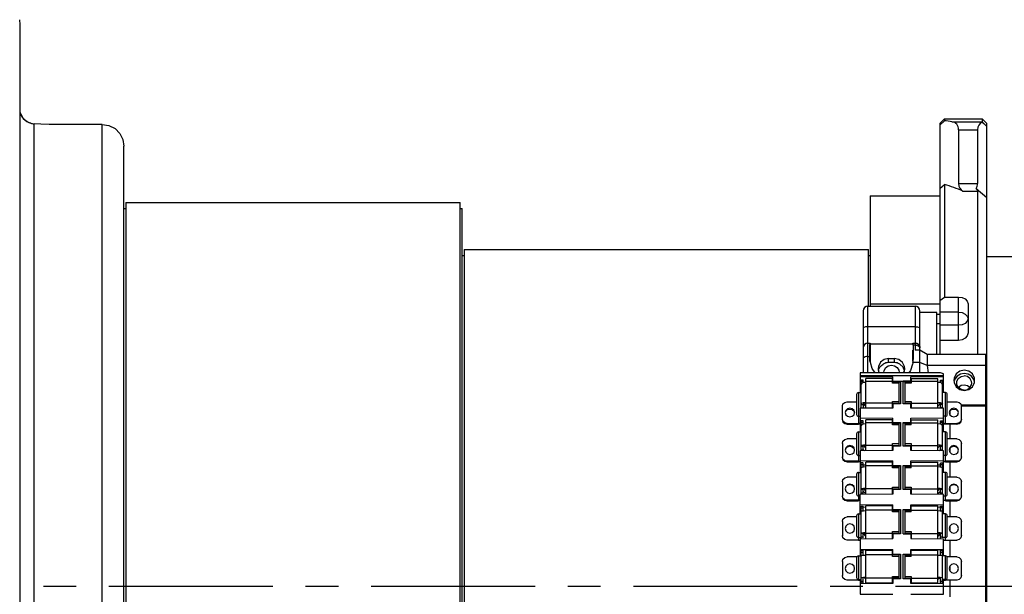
# Model space of a CAD drawing. Header units: millimetres. Extents: x 3925 to 5043, y -86 to 778.
# Tile 35 of 45: x 4380 to 4484, y 573 to 634. Entities that reach past the tile are written whole.
import ezdxf

# ---------------------------------------------------------------- set-up
doc = ezdxf.new("R2010")
doc.units = ezdxf.units.MM
doc.header["$LTSCALE"] = 46.255
doc.linetypes.add('CENTER', pattern=[0.6, 0.375, -0.075, 0.075, -0.075])
doc.layers.get('0').update_dxf_attribs({"linetype": 'CONTINUOUS'})
doc.layers.add('PJ-LENS-B10SDXF_CONTINUOUS_LINE', color=7, linetype='CONTINUOUS')

msp = doc.modelspace()

# ---------------------------------------------------------------- linework, layer by layer
at = {"color": 4, "linetype": 'CENTER'}
msp.add_line((4306.115, 573.517), (4563.379, 573.517), dxfattribs=at)
at = {"layer": 'PJ-LENS-B10SDXF_CONTINUOUS_LINE', "color": 7, "linetype": 'Continuous'}
for p, q in [((4379.959, 633.022), (4379.922, 633.53)), ((4379.959, 514.049), (4379.959, 633.022)), ((4380.037, 623.552), (4380.045, 623.506)), ((4380.045, 623.506), (4380.289, 623.069)), ((4380.289, 623.069), (4380.674, 622.729)), ((4380.674, 622.729), (4381.16, 622.537)), ((4381.105, 622.552), (4380.922, 622.609)), ((4381.102, 622.553), (4381.105, 622.552)), ((4381.105, 622.552), (4381.161, 622.537)), ((4381.353, 622.498), (4381.459, 622.487)), ((4381.459, 550.936), (4381.459, 622.487)), ((4388.659, 622.423), (4383.959, 622.423)), ((4388.659, 551.799), (4388.659, 622.423)), ((4477.299, 622.535), (4477.799, 623.035)), ((4477.799, 622.826), (4477.299, 622.35)), ((4477.299, 622.535), (4477.299, 598.067)), ((4477.799, 623.035), (4477.799, 622.826)), ((4477.799, 623.035), (4481.799, 623.035)), ((4478.597, 622.72), (4481.799, 622.72)), ((4481.799, 623.035), (4481.799, 622.668)), ((4482.299, 622.535), (4481.799, 623.035)), ((4481.799, 622.72), (4482.299, 622.223)), ((4482.136, 622.369), (4482.299, 622.219)), ((4482.299, 531.036), (4482.299, 622.535)), ((4479.299, 621.851), (4479.299, 616.165)), ((4479.299, 621.851), (4481.299, 621.851)), ((4481.299, 621.851), (4481.299, 616.165)), ((4390.959, 526.835), (4390.959, 620.119)), ((4477.299, 615.626), (4477.799, 616.073)), ((4477.799, 616.073), (4477.799, 604.146)), ((4479.299, 616.165), (4481.299, 616.165)), ((4479.768, 615.361), (4481.299, 615.361)), ((4481.176, 615.661), (4482.299, 614.682)), ((4481.299, 615.361), (4481.299, 598.067)), ((4391.159, 614.155), (4391.159, 532.915)), ((4391.159, 614.155), (4426.559, 614.155)), ((4426.559, 542.535), (4426.559, 614.155)), ((4469.959, 614.877), (4469.959, 603.181)), ((4469.959, 614.877), (4477.299, 614.877)), ((4390.959, 613.535), (4391.159, 613.535)), ((4426.559, 613.535), (4426.759, 613.535)), ((4426.759, 542.535), (4426.759, 613.535)), ((4426.959, 609.175), (4426.959, 542.535)), ((4426.959, 609.175), (4469.759, 609.175)), ((4469.759, 603.181), (4469.759, 609.175)), ((4426.759, 608.535), (4426.959, 608.535)), ((4469.759, 608.535), (4469.959, 608.535)), ((4482.299, 608.455), (4501.259, 608.455)), ((4477.299, 603.794), (4477.799, 604.146)), ((4477.799, 604.146), (4479.299, 604.146)), ((4479.299, 599.547), (4479.299, 604.146)), ((4480.299, 603.427), (4480.299, 600.341)), ((4469.199, 602.681), (4469.199, 596.131)), ((4469.699, 603.181), (4474.699, 603.181)), ((4469.699, 596.131), (4469.699, 603.181)), ((4477.299, 603.388), (4469.959, 603.388)), ((4474.699, 603.181), (4474.699, 598.5)), ((4475.199, 596.131), (4475.199, 602.673)), ((4476.999, 602.489), (4475.199, 602.489)), ((4476.999, 598.067), (4476.999, 602.489)), ((4479.299, 602.554), (4477.299, 602.554)), ((4477.299, 602.309), (4476.999, 602.309)), ((4474.699, 600.993), (4469.699, 600.993)), ((4477.299, 601.322), (4476.999, 601.322)), ((4479.299, 601.157), (4477.299, 601.157)), ((4469.699, 599.258), (4469.929, 599.258)), ((4474.469, 599.258), (4474.473, 599.252)), ((4479.299, 599.547), (4477.299, 599.547)), ((4469.891, 597.751), (4469.899, 598.549)), ((4469.929, 599.258), (4469.941, 599.181)), ((4469.941, 599.181), (4469.943, 599.154)), ((4474.456, 599.154), (4469.943, 599.154)), ((4469.943, 599.154), (4469.946, 597.298)), ((4474.453, 597.359), (4474.455, 598.501)), ((4474.473, 599.252), (4474.699, 599.252)), ((4474.475, 599.22), (4474.473, 599.252)), ((4474.699, 599.037), (4474.478, 599.037)), ((4474.478, 599.037), (4474.489, 597.517)), ((4474.699, 599.252), (4474.732, 599.251)), ((4475.199, 598.5), (4474.699, 598.5)), ((4474.732, 599.251), (4474.854, 599.228)), ((4474.913, 599.009), (4475.007, 598.977)), ((4475.177, 598.838), (4475.199, 598.753)), ((4475.187, 598.865), (4475.199, 598.753)), ((4475.98, 598.067), (4475.199, 598.5)), ((4469.699, 597.844), (4469.891, 597.844)), ((4469.897, 597.595), (4469.891, 597.751)), ((4470.164, 596.574), (4469.963, 597.226)), ((4471.899, 597.637), (4472.499, 597.637)), ((4471.899, 597.196), (4471.899, 597.637)), ((4472.499, 597.196), (4471.899, 597.196)), ((4472.499, 597.637), (4472.499, 597.196)), ((4474.468, 597.226), (4474.48, 597.323)), ((4475.199, 597.226), (4474.468, 597.226)), ((4474.48, 597.323), (4474.484, 597.359)), ((4474.484, 597.359), (4474.487, 597.42)), ((4474.487, 597.42), (4474.489, 597.517)), ((4475.98, 596.908), (4475.199, 597.226)), ((4482.199, 598.067), (4475.98, 598.067)), ((4475.98, 598.067), (4475.98, 596.908)), ((4482.199, 568.945), (4482.199, 598.067)), ((4482.199, 597.187), (4482.299, 597.131)), ((4470.487, 596.131), (4470.164, 596.574)), ((4470.976, 596.723), (4471.126, 596.892)), ((4471.126, 596.892), (4471.304, 597.024)), ((4471.391, 597.072), (4471.304, 597.024)), ((4471.399, 596.185), (4471.414, 596.328)), ((4471.407, 596.131), (4471.399, 596.185)), ((4471.862, 596.854), (4472.199, 596.923)), ((4472.199, 596.923), (4472.526, 596.859)), ((4472.97, 596.384), (4472.999, 596.185)), ((4472.999, 596.185), (4472.994, 596.131)), ((4473.094, 597.024), (4473.008, 597.071)), ((4473.437, 596.701), (4473.094, 597.024)), ((4473.573, 596.324), (4473.437, 596.701)), ((4474.444, 597.091), (4474.429, 597.024)), ((4482.199, 596.908), (4475.98, 596.908)), ((4475.98, 596.908), (4476.09, 596.131)), ((4482.299, 596.611), (4482.199, 596.667)), ((4477.399, 596.131), (4468.899, 596.131)), ((4468.899, 596.131), (4468.899, 594.017)), ((4477.699, 595.811), (4468.899, 595.811)), ((4468.899, 595.725), (4472.349, 595.697)), ((4469.199, 595.351), (4468.999, 595.351)), ((4468.999, 592.394), (4468.999, 595.351)), ((4468.999, 595.232), (4469.199, 595.232)), ((4469.199, 595.107), (4469.199, 595.351)), ((4469.499, 595.107), (4469.248, 595.08)), ((4472.299, 595.497), (4469.499, 595.497)), ((4469.499, 592.414), (4469.499, 595.497)), ((4472.299, 595.199), (4469.499, 595.199)), ((4472.299, 595.015), (4472.299, 595.494)), ((4472.349, 595.172), (4472.349, 595.697)), ((4472.349, 595.246), (4473.149, 595.246)), ((4472.349, 595.172), (4473.149, 595.172)), ((4472.349, 595.158), (4472.999, 595.158)), ((4472.999, 592.87), (4472.999, 595.158)), ((4473.149, 595.246), (4473.149, 592.845)), ((4474.249, 595.246), (4473.449, 595.246)), ((4473.449, 592.845), (4473.449, 595.237)), ((4474.249, 595.172), (4473.449, 595.172)), ((4473.599, 595.158), (4474.249, 595.158)), ((4473.599, 595.158), (4473.599, 592.87)), ((4474.249, 595.697), (4477.699, 595.725)), ((4474.249, 595.172), (4474.249, 595.697)), ((4474.299, 595.497), (4477.099, 595.497)), ((4474.299, 595.497), (4474.299, 595.015)), ((4477.099, 595.199), (4474.299, 595.199)), ((4477.099, 592.414), (4477.099, 595.494)), ((4477.35, 595.08), (4477.099, 595.107)), ((4477.699, 595.996), (4477.399, 596.131)), ((4477.399, 595.351), (4477.599, 595.351)), ((4477.399, 595.107), (4477.399, 595.351)), ((4477.599, 595.232), (4477.399, 595.232)), ((4477.599, 592.394), (4477.599, 595.351)), ((4477.699, 594.017), (4477.699, 595.996)), ((4479.271, 595.497), (4479.558, 595.709)), ((4479.558, 595.709), (4479.899, 595.78)), ((4480.309, 595.968), (4479.899, 596.041)), ((4480.24, 595.709), (4479.899, 595.78)), ((4480.529, 595.495), (4480.24, 595.709)), ((4480.671, 595.747), (4480.309, 595.968)), ((4480.923, 595.392), (4480.671, 595.747)), ((4480.977, 595.128), (4480.923, 595.392)), ((4482.199, 596.023), (4482.299, 595.967)), ((4469.067, 595.007), (4468.999, 594.906)), ((4469.248, 595.08), (4469.067, 595.007)), ((4472.999, 595.015), (4472.299, 595.015)), ((4474.299, 595.015), (4473.599, 595.015)), ((4477.532, 595.007), (4477.35, 595.08)), ((4477.599, 594.906), (4477.532, 595.007)), ((4479.126, 594.845), (4479.099, 595.035)), ((4479.291, 594.55), (4479.126, 594.845)), ((4479.565, 594.357), (4479.291, 594.55)), ((4479.899, 594.288), (4479.565, 594.357)), ((4479.899, 594.818), (4479.577, 594.756)), ((4479.899, 594.288), (4480.232, 594.356)), ((4480.24, 594.748), (4479.9, 594.818)), ((4480.232, 594.356), (4480.507, 594.55)), ((4480.532, 594.533), (4480.24, 594.748)), ((4480.507, 594.55), (4480.672, 594.842)), ((4480.672, 594.842), (4480.698, 595.035)), ((4467.499, 593.046), (4468.499, 593.046)), ((4468.499, 593.816), (4468.499, 591.717)), ((4468.699, 594.017), (4468.999, 594.017)), ((4468.699, 594.017), (4468.699, 590.757)), ((4472.299, 593.093), (4472.999, 593.093)), ((4472.299, 592.414), (4472.299, 593.093)), ((4473.599, 593.093), (4474.299, 593.093)), ((4474.299, 593.093), (4474.299, 592.414)), ((4477.899, 594.017), (4477.599, 594.017)), ((4477.899, 590.757), (4477.899, 594.017)), ((4478.099, 591.717), (4478.099, 593.816)), ((4478.099, 593.046), (4479.099, 593.046)), ((4466.999, 591.135), (4466.999, 592.588)), ((4467.367, 592.131), (4467.299, 591.902)), ((4467.365, 592.048), (4467.546, 592.216)), ((4467.547, 592.297), (4467.367, 592.131)), ((4467.546, 592.216), (4467.799, 592.279)), ((4467.799, 592.359), (4467.547, 592.297)), ((4468.052, 592.296), (4467.799, 592.359)), ((4467.799, 592.279), (4468.051, 592.217)), ((4468.234, 592.128), (4468.052, 592.296)), ((4468.299, 591.902), (4468.234, 592.128)), ((4472.349, 592.387), (4468.899, 592.359)), ((4468.899, 592.359), (4468.899, 589.856)), ((4468.999, 592.8), (4469.067, 592.901)), ((4468.999, 592.76), (4469.199, 592.76)), ((4468.999, 592.394), (4469.199, 592.394)), ((4469.067, 592.901), (4469.248, 592.974)), ((4469.24, 592.861), (4469.199, 592.8)), ((4469.199, 592.8), (4469.199, 592.394)), ((4469.248, 592.974), (4469.499, 593.001)), ((4469.497, 592.6), (4469.256, 592.822)), ((4472.299, 592.91), (4469.499, 592.91)), ((4472.999, 592.87), (4472.349, 592.87)), ((4473.149, 592.839), (4472.349, 592.839)), ((4472.349, 592.839), (4472.349, 592.387)), ((4474.249, 592.839), (4473.449, 592.839)), ((4474.249, 592.87), (4473.599, 592.87)), ((4474.249, 592.387), (4474.249, 592.845)), ((4477.699, 592.359), (4474.249, 592.387)), ((4474.299, 592.91), (4477.099, 592.91)), ((4477.099, 593.001), (4477.35, 592.974)), ((4477.25, 592.905), (4477.099, 592.921)), ((4477.362, 592.84), (4477.102, 592.6)), ((4477.359, 592.861), (4477.25, 592.905)), ((4477.35, 592.974), (4477.532, 592.901)), ((4477.399, 592.8), (4477.359, 592.861)), ((4477.399, 592.394), (4477.399, 592.875)), ((4477.599, 592.76), (4477.399, 592.76)), ((4477.599, 592.394), (4477.399, 592.394)), ((4477.532, 592.901), (4477.599, 592.8)), ((4477.699, 589.856), (4477.699, 592.359)), ((4478.367, 592.131), (4478.299, 591.902)), ((4478.365, 592.048), (4478.546, 592.216)), ((4478.547, 592.297), (4478.367, 592.131)), ((4478.399, 591.643), (4478.399, 592.08)), ((4478.546, 592.216), (4478.799, 592.279)), ((4478.799, 592.359), (4478.547, 592.297)), ((4479.052, 592.296), (4478.799, 592.359)), ((4478.799, 592.279), (4479.051, 592.217)), ((4479.051, 592.217), (4479.232, 592.051)), ((4482.199, 592.696), (4479.599, 592.696)), ((4479.599, 592.629), (4482.199, 592.629)), ((4479.599, 591.135), (4479.599, 592.588)), ((4467.067, 590.985), (4466.999, 591.215)), ((4466.999, 591.135), (4467.067, 590.905)), ((4467.248, 590.819), (4467.067, 590.985)), ((4467.546, 591.507), (4467.799, 591.444)), ((4468.232, 591.672), (4468.299, 591.902)), ((4468.699, 591.517), (4468.899, 591.517)), ((4468.899, 591.347), (4472.349, 591.318)), ((4469.199, 591.033), (4468.999, 591.033)), ((4468.999, 587.861), (4468.999, 591.033)), ((4469.199, 590.706), (4469.199, 591.028)), ((4472.299, 591.143), (4469.499, 591.143)), ((4469.499, 587.865), (4469.499, 591.142)), ((4472.299, 590.611), (4472.299, 591.133)), ((4472.349, 590.738), (4472.349, 591.318)), ((4474.249, 591.318), (4477.699, 591.347)), ((4474.249, 590.794), (4474.249, 591.318)), ((4474.299, 591.143), (4477.099, 591.143)), ((4474.299, 590.611), (4474.299, 591.142)), ((4477.099, 587.865), (4477.099, 591.133)), ((4477.399, 591.033), (4477.599, 591.033)), ((4477.399, 590.706), (4477.399, 591.033)), ((4477.599, 587.845), (4477.599, 591.028)), ((4477.899, 591.517), (4477.699, 591.517)), ((4478.299, 591.902), (4478.365, 591.675)), ((4478.365, 591.675), (4478.546, 591.507)), ((4478.546, 591.507), (4478.799, 591.444)), ((4478.799, 591.444), (4479.051, 591.506)), ((4479.051, 591.506), (4479.232, 591.672)), ((4479.232, 591.672), (4479.299, 591.902)), ((4479.532, 590.905), (4479.599, 591.135)), ((4467.067, 590.905), (4467.248, 590.739)), ((4467.499, 590.757), (4467.248, 590.819)), ((4467.248, 590.739), (4467.499, 590.677)), ((4467.499, 590.757), (4468.699, 590.757)), ((4467.499, 590.677), (4467.499, 590.757)), ((4467.499, 590.677), (4468.699, 590.677)), ((4468.888, 590.692), (4468.699, 590.677)), ((4468.999, 590.896), (4469.199, 590.896)), ((4469.067, 590.627), (4468.999, 590.548)), ((4469.248, 590.685), (4469.067, 590.627)), ((4469.499, 590.706), (4469.248, 590.685)), ((4472.299, 590.801), (4469.499, 590.801)), ((4472.999, 590.611), (4472.299, 590.611)), ((4472.349, 590.852), (4473.149, 590.852)), ((4473.149, 590.794), (4472.349, 590.794)), ((4472.349, 590.769), (4472.999, 590.769)), ((4472.999, 588.397), (4472.999, 590.769)), ((4473.149, 590.852), (4473.149, 588.362)), ((4473.449, 590.852), (4474.249, 590.852)), ((4473.449, 588.362), (4473.449, 590.852)), ((4474.249, 590.794), (4473.449, 590.794)), ((4473.599, 590.769), (4474.249, 590.769)), ((4473.599, 590.769), (4473.599, 588.397)), ((4474.299, 590.611), (4473.599, 590.611)), ((4474.299, 590.801), (4477.099, 590.801)), ((4477.35, 590.685), (4477.099, 590.706)), ((4477.532, 590.627), (4477.35, 590.685)), ((4477.399, 590.896), (4477.599, 590.896)), ((4477.599, 590.548), (4477.532, 590.627)), ((4477.74, 590.776), (4477.816, 590.762)), ((4477.816, 590.762), (4477.899, 590.757)), ((4477.899, 590.757), (4479.099, 590.757)), ((4479.099, 590.677), (4477.899, 590.677)), ((4478.399, 589.151), (4478.399, 590.677)), ((4479.35, 590.819), (4479.099, 590.757)), ((4479.099, 590.757), (4479.099, 590.677)), ((4479.099, 590.677), (4479.35, 590.739)), ((4479.35, 590.739), (4479.532, 590.905)), ((4468.499, 589.114), (4467.499, 589.114)), ((4468.499, 589.655), (4468.499, 587.556)), ((4468.699, 589.856), (4468.999, 589.856)), ((4468.699, 589.856), (4468.699, 586.742)), ((4477.899, 589.856), (4477.599, 589.856)), ((4477.899, 586.742), (4477.899, 589.856)), ((4478.099, 587.557), (4478.099, 589.655)), ((4479.099, 589.114), (4478.099, 589.114)), ((4466.999, 588.64), (4466.999, 587.153)), ((4467.367, 588.166), (4467.299, 587.928)), ((4467.299, 587.928), (4467.365, 587.693)), ((4467.365, 588.1), (4467.546, 588.274)), ((4467.547, 588.338), (4467.367, 588.166)), ((4467.546, 588.274), (4467.799, 588.34)), ((4467.799, 588.403), (4467.547, 588.338)), ((4468.052, 588.337), (4467.799, 588.403)), ((4467.799, 588.34), (4468.051, 588.275)), ((4468.051, 588.275), (4468.232, 588.103)), ((4468.234, 588.163), (4468.052, 588.337)), ((4468.232, 587.69), (4468.299, 587.928)), ((4468.299, 587.928), (4468.234, 588.163)), ((4472.349, 587.889), (4468.899, 587.86)), ((4468.899, 587.86), (4468.899, 585.624)), ((4468.999, 588.366), (4469.067, 588.445)), ((4468.999, 588.334), (4469.199, 588.334)), ((4468.999, 587.955), (4469.199, 587.955)), ((4469.067, 588.445), (4469.248, 588.502)), ((4469.199, 587.845), (4469.199, 588.428)), ((4469.24, 588.413), (4469.199, 588.366)), ((4469.236, 587.949), (4469.34, 587.849)), ((4469.248, 588.502), (4469.499, 588.523)), ((4469.453, 588.22), (4469.264, 588.401)), ((4472.299, 588.428), (4469.499, 588.428)), ((4472.299, 588.618), (4472.999, 588.618)), ((4472.299, 587.939), (4472.299, 588.618)), ((4472.999, 588.397), (4472.349, 588.397)), ((4473.149, 588.362), (4472.349, 588.362)), ((4472.349, 588.362), (4472.349, 587.889)), ((4474.249, 588.362), (4473.449, 588.362)), ((4473.599, 588.618), (4474.299, 588.618)), ((4474.249, 588.397), (4473.599, 588.397)), ((4474.249, 587.889), (4474.249, 588.362)), ((4477.699, 587.86), (4474.249, 587.889)), ((4474.299, 588.618), (4474.299, 587.939)), ((4474.299, 588.428), (4477.099, 588.428)), ((4477.099, 588.523), (4477.35, 588.502)), ((4477.25, 588.447), (4477.099, 588.46)), ((4477.335, 588.401), (4477.145, 588.22)), ((4477.359, 588.413), (4477.25, 588.447)), ((4477.258, 587.849), (4477.363, 587.949)), ((4477.35, 588.502), (4477.532, 588.445)), ((4477.399, 588.366), (4477.359, 588.413)), ((4477.399, 587.863), (4477.399, 588.428)), ((4477.399, 588.334), (4477.599, 588.334)), ((4477.399, 587.955), (4477.599, 587.955)), ((4477.532, 588.445), (4477.599, 588.366)), ((4477.699, 585.561), (4477.699, 587.86)), ((4478.367, 588.166), (4478.299, 587.928)), ((4478.299, 587.928), (4478.365, 587.693)), ((4478.365, 588.1), (4478.546, 588.274)), ((4478.547, 588.338), (4478.367, 588.166)), ((4478.399, 587.66), (4478.399, 588.133)), ((4478.546, 588.274), (4478.799, 588.34)), ((4478.799, 588.403), (4478.547, 588.338)), ((4479.052, 588.337), (4478.799, 588.403)), ((4478.799, 588.34), (4479.051, 588.275)), ((4479.051, 588.275), (4479.232, 588.103)), ((4479.232, 587.69), (4479.299, 587.928)), ((4479.599, 587.153), (4479.599, 588.64)), ((4467.067, 586.978), (4466.999, 587.216)), ((4467.248, 586.806), (4467.067, 586.978)), ((4467.067, 586.915), (4467.248, 586.743)), ((4467.499, 586.742), (4467.248, 586.806)), ((4467.365, 587.693), (4467.546, 587.519)), ((4467.546, 587.519), (4467.799, 587.454)), ((4468.699, 587.356), (4468.899, 587.356)), ((4468.899, 586.816), (4472.349, 586.787)), ((4472.349, 586.205), (4472.349, 586.787)), ((4474.249, 586.787), (4477.699, 586.816)), ((4474.249, 586.262), (4474.249, 586.787)), ((4477.899, 587.356), (4477.699, 587.356)), ((4477.74, 586.756), (4477.816, 586.746)), ((4478.799, 587.454), (4479.051, 587.518)), ((4479.051, 587.518), (4479.232, 587.69)), ((4479.35, 586.806), (4479.099, 586.742)), ((4479.35, 586.743), (4479.532, 586.915)), ((4467.248, 586.743), (4467.499, 586.679)), ((4468.699, 586.742), (4467.499, 586.742)), ((4467.499, 586.742), (4467.499, 586.679)), ((4467.499, 586.679), (4468.699, 586.679)), ((4468.888, 586.69), (4468.699, 586.679)), ((4469.199, 586.562), (4468.999, 586.562)), ((4468.999, 583.235), (4468.999, 586.561)), ((4468.999, 586.407), (4469.199, 586.407)), ((4469.067, 586.096), (4468.999, 586.04)), ((4469.248, 586.137), (4469.067, 586.096)), ((4469.199, 586.127), (4469.199, 586.551)), ((4469.497, 586.319), (4469.199, 586.321)), ((4469.499, 586.152), (4469.248, 586.137)), ((4472.299, 586.637), (4469.499, 586.637)), ((4469.499, 583.284), (4469.499, 586.636)), ((4472.299, 586.25), (4469.499, 586.25)), ((4472.299, 586.055), (4472.299, 586.636)), ((4472.999, 586.055), (4472.299, 586.055)), ((4472.349, 586.303), (4473.149, 586.303)), ((4472.349, 586.262), (4473.149, 586.262)), ((4472.349, 586.227), (4472.999, 586.227)), ((4472.999, 583.769), (4472.999, 586.227)), ((4473.149, 586.303), (4473.149, 583.748)), ((4473.449, 586.303), (4474.249, 586.303)), ((4473.449, 583.748), (4473.449, 586.303)), ((4474.249, 586.262), (4473.449, 586.262)), ((4473.599, 586.227), (4474.249, 586.227)), ((4473.599, 586.227), (4473.599, 583.769)), ((4474.299, 586.055), (4473.599, 586.055)), ((4474.299, 586.637), (4477.099, 586.637)), ((4474.299, 586.055), (4474.299, 586.636)), ((4474.299, 586.25), (4477.099, 586.25)), ((4477.399, 586.321), (4477.094, 586.319)), ((4477.099, 583.239), (4477.099, 586.636)), ((4477.35, 586.137), (4477.099, 586.152)), ((4477.532, 586.096), (4477.35, 586.137)), ((4477.399, 586.562), (4477.599, 586.562)), ((4477.399, 586.127), (4477.399, 586.561)), ((4477.399, 586.407), (4477.599, 586.407)), ((4477.599, 586.04), (4477.532, 586.096)), ((4477.599, 583.277), (4477.599, 586.551)), ((4477.816, 586.746), (4477.899, 586.742)), ((4479.099, 586.742), (4477.899, 586.742)), ((4477.899, 586.679), (4479.099, 586.679)), ((4478.399, 585.044), (4478.399, 586.679)), ((4479.099, 586.679), (4479.35, 586.743)), ((4479.099, 586.679), (4479.099, 586.742)), ((4468.499, 585.044), (4467.499, 585.044)), ((4468.499, 585.36), (4468.499, 583.261)), ((4468.699, 585.561), (4468.999, 585.561)), ((4468.699, 585.561), (4468.699, 582.608)), ((4468.899, 585.624), (4469, 585.623)), ((4477.599, 585.623), (4477.699, 585.624)), ((4477.899, 585.561), (4477.599, 585.561)), ((4477.899, 582.608), (4477.899, 585.561)), ((4478.099, 583.262), (4478.099, 585.36)), ((4479.099, 585.044), (4478.099, 585.044)), ((4466.999, 584.557), (4466.999, 583.05)), ((4467.367, 584.071), (4467.299, 583.826)), ((4467.299, 583.826), (4467.365, 583.585)), ((4467.547, 584.247), (4467.367, 584.071)), ((4467.546, 584.201), (4467.799, 584.268)), ((4467.799, 584.313), (4467.547, 584.247)), ((4468.052, 584.246), (4467.799, 584.313)), ((4467.799, 584.268), (4468.051, 584.202)), ((4468.051, 584.202), (4468.173, 584.083)), ((4468.234, 584.067), (4468.052, 584.246)), ((4468.232, 583.582), (4468.299, 583.826)), ((4468.299, 583.826), (4468.234, 584.067)), ((4468.999, 583.799), (4469.067, 583.855)), ((4468.999, 583.776), (4469.199, 583.776)), ((4469.067, 583.855), (4469.248, 583.896)), ((4469.24, 583.833), (4469.199, 583.799)), ((4469.199, 583.277), (4469.199, 583.799)), ((4469.248, 583.896), (4469.499, 583.912)), ((4469.465, 583.657), (4469.27, 583.849)), ((4472.299, 583.814), (4469.499, 583.814)), ((4472.299, 584.009), (4472.999, 584.009)), ((4472.299, 583.33), (4472.299, 584.009)), ((4472.999, 583.792), (4472.349, 583.792)), ((4473.149, 583.748), (4472.349, 583.748)), ((4472.349, 583.748), (4472.349, 583.263)), ((4474.249, 583.748), (4473.449, 583.748)), ((4473.599, 584.009), (4474.299, 584.009)), ((4474.249, 583.792), (4473.599, 583.792)), ((4474.249, 583.263), (4474.249, 583.748)), ((4474.299, 584.009), (4474.299, 583.285)), ((4474.299, 583.814), (4477.099, 583.814)), ((4477.099, 583.912), (4477.35, 583.896)), ((4477.25, 583.857), (4477.099, 583.867)), ((4477.134, 583.657), (4477.328, 583.849)), ((4477.359, 583.833), (4477.25, 583.857)), ((4477.35, 583.896), (4477.532, 583.855)), ((4477.399, 583.799), (4477.359, 583.833)), ((4477.399, 583.236), (4477.399, 583.799)), ((4477.399, 583.776), (4477.599, 583.776)), ((4477.532, 583.855), (4477.599, 583.799)), ((4478.367, 584.071), (4478.299, 583.826)), ((4478.299, 583.826), (4478.365, 583.585)), ((4478.547, 584.247), (4478.367, 584.071)), ((4478.399, 583.551), (4478.399, 584.056)), ((4478.491, 584.147), (4478.546, 584.201)), ((4478.546, 584.201), (4478.799, 584.268)), ((4478.799, 584.313), (4478.547, 584.247)), ((4479.052, 584.246), (4478.799, 584.313)), ((4478.799, 584.268), (4479.051, 584.202)), ((4479.232, 583.582), (4479.299, 583.826)), ((4479.599, 583.05), (4479.599, 584.557)), ((4467.067, 582.851), (4466.999, 583.096)), ((4467.248, 582.674), (4467.067, 582.851)), ((4467.067, 582.806), (4467.248, 582.629)), ((4467.499, 582.608), (4467.248, 582.674)), ((4467.248, 582.629), (4467.499, 582.563)), ((4467.365, 583.585), (4467.546, 583.406)), ((4468.699, 582.608), (4467.499, 582.608)), ((4467.499, 582.608), (4467.499, 582.563)), ((4467.546, 583.406), (4467.799, 583.339)), ((4468.699, 583.061), (4468.899, 583.061)), ((4472.349, 583.263), (4468.899, 583.234)), ((4468.899, 581.232), (4468.899, 583.234)), ((4468.999, 583.387), (4469.199, 583.387)), ((4469.233, 583.543), (4469.497, 583.284)), ((4477.699, 583.234), (4474.249, 583.263)), ((4477.102, 583.284), (4477.365, 583.543)), ((4477.399, 583.387), (4477.599, 583.387)), ((4477.699, 581.166), (4477.699, 583.234)), ((4477.899, 583.061), (4477.699, 583.061)), ((4477.74, 582.619), (4477.816, 582.611)), ((4477.816, 582.611), (4477.899, 582.608)), ((4479.099, 582.608), (4477.899, 582.608)), ((4478.799, 583.339), (4479.051, 583.405)), ((4479.051, 583.405), (4479.232, 583.582)), ((4479.35, 582.674), (4479.099, 582.608)), ((4479.099, 582.563), (4479.35, 582.629)), ((4479.099, 582.563), (4479.099, 582.608)), ((4479.35, 582.629), (4479.532, 582.806)), ((4467.499, 582.563), (4468.699, 582.563)), ((4468.888, 582.572), (4468.699, 582.563)), ((4468.899, 582.161), (4472.349, 582.131)), ((4468.999, 581.971), (4469.199, 581.971)), ((4468.999, 578.546), (4468.999, 581.971)), ((4468.999, 581.799), (4469.199, 581.799)), ((4469.199, 581.483), (4469.199, 581.971)), ((4469.498, 581.864), (4469.199, 581.867)), ((4472.299, 582.015), (4469.499, 582.015)), ((4469.499, 578.542), (4469.499, 582.014)), ((4472.299, 581.582), (4469.499, 581.582)), ((4472.299, 581.384), (4472.299, 582.014)), ((4472.299, 581.569), (4472.999, 581.569)), ((4472.349, 581.556), (4472.349, 582.131)), ((4472.349, 581.644), (4473.149, 581.644)), ((4472.999, 579.078), (4472.999, 581.569)), ((4473.149, 581.644), (4473.149, 579.045)), ((4473.449, 581.644), (4474.249, 581.644)), ((4473.449, 579.045), (4473.449, 581.644)), ((4473.599, 581.569), (4474.299, 581.569)), ((4473.599, 581.569), (4473.599, 579.078)), ((4474.249, 582.131), (4477.699, 582.161)), ((4474.249, 581.556), (4474.249, 582.131)), ((4474.299, 582.015), (4477.099, 582.015)), ((4474.299, 581.384), (4474.299, 582.014)), ((4474.299, 581.582), (4477.099, 581.582)), ((4477.099, 578.542), (4477.099, 582.014)), ((4477.399, 581.867), (4477.101, 581.864)), ((4477.399, 581.971), (4477.599, 581.971)), ((4477.399, 581.524), (4477.399, 581.971)), ((4477.599, 581.799), (4477.399, 581.799)), ((4477.599, 578.619), (4477.599, 581.971)), ((4477.899, 582.563), (4477.71, 582.572)), ((4477.899, 582.563), (4479.099, 582.563)), ((4478.399, 580.868), (4478.399, 582.563)), ((4468.499, 580.868), (4467.499, 580.868)), ((4468.499, 580.965), (4468.499, 578.866)), ((4468.699, 581.166), (4468.999, 581.166)), ((4468.699, 581.166), (4468.699, 578.39)), ((4468.899, 581.455), (4469.002, 581.454)), ((4469.067, 581.45), (4468.999, 581.416)), ((4469.248, 581.474), (4469.067, 581.45)), ((4469.499, 581.483), (4469.248, 581.474)), ((4472.999, 581.384), (4472.299, 581.384)), ((4474.299, 581.384), (4473.599, 581.384)), ((4477.35, 581.474), (4477.099, 581.483)), ((4477.532, 581.45), (4477.35, 581.474)), ((4477.599, 581.416), (4477.532, 581.45)), ((4477.699, 581.455), (4477.597, 581.454)), ((4477.899, 581.166), (4477.599, 581.166)), ((4477.899, 578.39), (4477.899, 581.166)), ((4478.099, 578.867), (4478.099, 580.966)), ((4479.099, 580.868), (4478.099, 580.868)), ((4466.999, 580.372), (4466.999, 578.859)), ((4468.232, 579.38), (4468.299, 579.629)), ((4468.299, 579.629), (4468.234, 579.874)), ((4478.367, 579.877), (4478.299, 579.629)), ((4478.299, 579.629), (4478.365, 579.384)), ((4478.399, 579.349), (4478.399, 579.882)), ((4479.599, 578.859), (4479.599, 580.372)), ((4467.546, 579.202), (4467.799, 579.133)), ((4468.699, 578.666), (4468.999, 578.666)), ((4468.899, 578.517), (4472.349, 578.547)), ((4468.899, 578.517), (4468.899, 576.721)), ((4468.999, 579.137), (4469.067, 579.17)), ((4468.999, 579.124), (4469.199, 579.124)), ((4468.999, 578.727), (4469.199, 578.727)), ((4469.067, 579.17), (4469.248, 579.195)), ((4469.24, 579.157), (4469.199, 579.137)), ((4469.199, 578.619), (4469.199, 579.137)), ((4469.199, 579.081), (4469.497, 578.784)), ((4469.248, 579.195), (4469.499, 579.204)), ((4469.497, 578.986), (4469.315, 579.167)), ((4472.299, 579.105), (4469.499, 579.105)), ((4472.299, 579.303), (4472.999, 579.303)), ((4472.299, 578.542), (4472.299, 579.303)), ((4472.999, 579.091), (4472.299, 579.091)), ((4473.149, 579.045), (4472.349, 579.045)), ((4472.349, 579.045), (4472.349, 578.547)), ((4473.449, 579.045), (4474.249, 579.045)), ((4473.599, 579.303), (4474.299, 579.303)), ((4474.299, 579.091), (4473.599, 579.091)), ((4474.249, 579.045), (4474.249, 578.547)), ((4474.249, 578.547), (4477.699, 578.517)), ((4474.299, 579.303), (4474.299, 578.542)), ((4474.299, 579.105), (4477.099, 579.105)), ((4477.099, 579.204), (4477.35, 579.195)), ((4477.102, 578.986), (4477.283, 579.167)), ((4477.102, 578.784), (4477.399, 579.081)), ((4477.35, 579.195), (4477.532, 579.17)), ((4477.399, 579.137), (4477.359, 579.157)), ((4477.399, 578.542), (4477.399, 579.137)), ((4477.399, 579.124), (4477.599, 579.124)), ((4477.399, 578.727), (4477.599, 578.727)), ((4477.532, 579.17), (4477.599, 579.137)), ((4477.899, 578.666), (4477.599, 578.666)), ((4477.699, 576.721), (4477.699, 578.517)), ((4478.799, 579.133), (4479.051, 579.201)), ((4468.699, 578.39), (4467.499, 578.39)), ((4467.499, 578.39), (4467.499, 578.363)), ((4468.899, 577.437), (4472.349, 577.407)), ((4472.349, 576.842), (4472.349, 577.407)), ((4474.249, 577.407), (4477.699, 577.437)), ((4474.249, 576.842), (4474.249, 577.407)), ((4477.816, 578.392), (4477.899, 578.39)), ((4477.899, 578.39), (4479.099, 578.39)), ((4478.399, 576.633), (4478.399, 578.363)), ((4479.099, 578.39), (4479.099, 578.363)), ((4468.499, 576.633), (4467.499, 576.633)), ((4468.499, 576.521), (4468.499, 574.422)), ((4468.699, 576.721), (4468.999, 576.721)), ((4468.699, 576.721), (4468.699, 574.135)), ((4468.899, 577.222), (4469, 577.221)), ((4468.899, 576.871), (4468.999, 576.871)), ((4468.999, 577.317), (4469.199, 577.317)), ((4468.999, 573.82), (4468.999, 577.317)), ((4468.999, 577.126), (4469.199, 577.126)), ((4469.067, 576.74), (4468.999, 576.73)), ((4469.248, 576.748), (4469.067, 576.74)), ((4469.499, 577.343), (4469.199, 577.346)), ((4469.199, 576.726), (4469.199, 577.317)), ((4469.499, 576.75), (4469.248, 576.748)), ((4469.499, 577.33), (4472.299, 577.33)), ((4469.499, 573.82), (4469.499, 577.33)), ((4472.999, 576.846), (4469.499, 576.85)), ((4472.299, 576.65), (4472.299, 577.33)), ((4472.999, 576.65), (4472.299, 576.65)), ((4472.349, 576.914), (4473.149, 576.914)), ((4472.999, 574.348), (4472.999, 576.846)), ((4473.149, 576.914), (4473.149, 574.293)), ((4473.449, 576.914), (4474.249, 576.914)), ((4473.449, 574.293), (4473.449, 576.914)), ((4473.599, 576.846), (4477.099, 576.85)), ((4473.599, 576.846), (4473.599, 574.348)), ((4474.299, 576.65), (4473.599, 576.65)), ((4474.299, 577.33), (4477.099, 577.33)), ((4474.299, 576.65), (4474.299, 577.33)), ((4477.399, 577.346), (4477.099, 577.343)), ((4477.099, 573.82), (4477.099, 577.33)), ((4477.35, 576.748), (4477.099, 576.75)), ((4477.532, 576.74), (4477.35, 576.748)), ((4477.399, 577.317), (4477.599, 577.317)), ((4477.399, 576.726), (4477.399, 577.317)), ((4477.399, 577.126), (4477.599, 577.126)), ((4477.599, 576.73), (4477.532, 576.74)), ((4477.598, 577.221), (4477.699, 577.222)), ((4477.599, 573.82), (4477.599, 577.317)), ((4477.599, 576.871), (4477.699, 576.871)), ((4477.899, 576.721), (4477.599, 576.721)), ((4477.899, 574.135), (4477.899, 576.721)), ((4479.099, 576.633), (4478.099, 576.633)), ((4478.099, 574.422), (4478.099, 576.521)), ((4466.999, 576.134), (4466.999, 574.635)), ((4468.232, 575.134), (4468.299, 575.384)), ((4468.299, 575.384), (4468.234, 575.631)), ((4478.367, 575.635), (4478.299, 575.384)), ((4478.299, 575.384), (4478.365, 575.137)), ((4478.547, 575.816), (4478.367, 575.635)), ((4478.399, 575.102), (4478.399, 575.658)), ((4478.799, 575.884), (4478.547, 575.816)), ((4479.599, 574.627), (4479.599, 576.134)), ((4467.546, 574.953), (4467.799, 574.885)), ((4468.999, 574.432), (4469.067, 574.442)), ((4469.067, 574.442), (4469.248, 574.449)), ((4469.199, 573.82), (4469.199, 574.428)), ((4469.248, 574.449), (4469.499, 574.452)), ((4469.295, 574.44), (4469.454, 574.28)), ((4469.497, 574.299), (4469.385, 574.411)), ((4472.999, 574.344), (4469.499, 574.352)), ((4472.299, 574.552), (4472.999, 574.552)), ((4472.299, 573.832), (4472.299, 574.552)), ((4473.149, 574.293), (4472.349, 574.293)), ((4472.349, 574.293), (4472.349, 573.793)), ((4474.249, 574.293), (4473.449, 574.293)), ((4473.599, 574.552), (4474.299, 574.552)), ((4473.599, 574.344), (4477.099, 574.352)), ((4474.249, 573.793), (4474.249, 574.293)), ((4474.299, 574.552), (4474.299, 573.832)), ((4477.099, 574.452), (4477.35, 574.449)), ((4477.102, 574.237), (4477.304, 574.44)), ((4477.102, 574.299), (4477.213, 574.411)), ((4477.35, 574.449), (4477.532, 574.442)), ((4477.399, 573.82), (4477.399, 574.428)), ((4477.532, 574.442), (4477.599, 574.432)), ((4478.799, 574.885), (4479.051, 574.953)), ((4468.699, 574.135), (4467.499, 574.135)), ((4467.499, 574.135), (4467.499, 574.127)), ((4468.699, 574.221), (4468.999, 574.221)), ((4468.699, 574.135), (4468.782, 574.136)), ((4468.782, 574.136), (4468.859, 574.137)), ((4468.859, 574.137), (4468.923, 574.139)), ((4468.899, 574.127), (4468.899, 572.679)), ((4468.899, 573.873), (4468.999, 573.873)), ((4472.349, 573.793), (4468.899, 573.763)), ((4468.923, 574.139), (4468.999, 574.139)), ((4468.969, 574.125), (4468.923, 574.139)), ((4468.999, 574.028), (4469.199, 574.028)), ((4469.199, 573.82), (4468.999, 573.82)), ((4472.299, 573.832), (4469.499, 573.832)), ((4477.699, 573.763), (4474.249, 573.793)), ((4477.099, 573.832), (4474.299, 573.832)), ((4477.399, 574.028), (4477.599, 574.028)), ((4477.399, 573.82), (4477.599, 573.82)), ((4477.899, 574.221), (4477.599, 574.221)), ((4477.599, 574.139), (4477.676, 574.139)), ((4477.599, 573.873), (4477.699, 573.873)), ((4477.676, 574.139), (4477.648, 574.13)), ((4477.699, 573.82), (4477.699, 574.127)), ((4477.699, 572.679), (4477.699, 573.763)), ((4477.816, 574.136), (4477.899, 574.135)), ((4479.099, 574.135), (4477.899, 574.135)), ((4478.399, 572.382), (4478.399, 574.127)), ((4479.099, 574.127), (4479.099, 574.135)), ((4468.899, 572.679), (4472.349, 572.649)), ((4474.249, 572.648), (4477.699, 572.679))]:
    msp.add_line(p, q, dxfattribs=at)
at = {"layer": 'PJ-LENS-B10SDXF_CONTINUOUS_LINE', "color": 40, "linetype": 'Continuous'}
for p, q in [((4473.149, 595.246), (4473.149, 595.237)), ((4473.149, 595.237), (4473.449, 595.237)), ((4473.449, 595.237), (4473.449, 595.246))]:
    msp.add_line(p, q, dxfattribs=at)
at = {"layer": 'PJ-LENS-B10SDXF_CONTINUOUS_LINE', "color": 7, "linetype": 'Continuous'}
for points in [[(4380.524, 622.837), (4380.344, 623.007), (4380.189, 623.212), (4380.067, 623.452), (4379.988, 623.72), (4379.959, 624.007)], [(4380.922, 622.609), (4380.72, 622.705), (4380.524, 622.837)], [(4381.16, 622.537), (4381.253, 622.515), (4381.353, 622.498)], [(4383.959, 622.423), (4383.03, 622.432), (4382.172, 622.456), (4381.459, 622.487)], [(4388.659, 622.423), (4389.371, 622.31), (4390.011, 621.983), (4390.519, 621.474), (4390.846, 620.832), (4390.959, 620.119)], [(4481.799, 622.668), (4481.97, 622.518), (4482.136, 622.369)], [(4481.176, 615.661), (4481.245, 615.535), (4481.286, 615.435), (4481.299, 615.361)], [(4479.299, 604.146), (4479.683, 604.092), (4480.006, 603.937), (4480.223, 603.704), (4480.299, 603.427)], [(4479.299, 602.554), (4479.682, 602.5), (4480.006, 602.346), (4480.223, 602.115), (4480.299, 601.844)], [(4480.299, 601.844), (4480.223, 601.581), (4480.006, 601.358), (4479.682, 601.21), (4479.299, 601.157)], [(4469.699, 600.993), (4469.449, 600.975), (4469.266, 600.926), (4469.199, 600.861)], [(4474.699, 600.993), (4474.944, 600.975), (4475.128, 600.927), (4475.199, 600.857)], [(4480.299, 600.341), (4480.223, 600.038), (4480.006, 599.781), (4479.682, 599.608), (4479.299, 599.547)], [(4469.899, 598.549), (4469.91, 599.029), (4469.925, 599.248), (4469.929, 599.258)], [(4474.478, 599.037), (4474.477, 599.146), (4474.475, 599.22)], [(4474.699, 599.037), (4474.809, 599.03), (4474.913, 599.009)], [(4474.854, 599.228), (4474.987, 599.161), (4475.091, 599.063)], [(4475.007, 598.977), (4475.11, 598.914), (4475.177, 598.838)], [(4475.091, 599.063), (4475.15, 598.97), (4475.187, 598.865)], [(4469.303, 597.74), (4469.247, 597.691), (4469.211, 597.637), (4469.199, 597.579)], [(4469.699, 597.844), (4469.549, 597.831), (4469.413, 597.796), (4469.303, 597.74)], [(4469.963, 597.226), (4469.922, 597.399), (4469.898, 597.574), (4469.897, 597.595)], [(4471.899, 597.637), (4471.42, 597.528), (4471.04, 597.227), (4470.828, 596.793), (4470.8, 596.546)], [(4471.899, 597.196), (4471.747, 597.185), (4471.612, 597.157), (4471.494, 597.117), (4471.391, 597.072)], [(4473.598, 596.546), (4473.573, 596.785), (4473.363, 597.221), (4472.981, 597.526), (4472.499, 597.637)], [(4473.008, 597.071), (4472.906, 597.117), (4472.788, 597.157), (4472.653, 597.185), (4472.499, 597.196)], [(4474.468, 597.226), (4474.457, 597.158), (4474.444, 597.091)], [(4470.8, 596.546), (4470.826, 596.308), (4470.911, 596.131)], [(4470.821, 596.35), (4470.867, 596.522), (4470.976, 596.723)], [(4471.414, 596.328), (4471.572, 596.644), (4471.862, 596.854)], [(4472.526, 596.859), (4472.802, 596.67), (4472.97, 596.384)], [(4473.488, 596.131), (4473.571, 596.3), (4473.598, 596.546)], [(4474.429, 597.024), (4474.223, 596.371), (4474.051, 596.131)], [(4479.899, 596.41), (4479.42, 596.301), (4479.04, 596), (4478.828, 595.566), (4478.8, 595.32)], [(4480.998, 595.32), (4480.973, 595.558), (4480.763, 595.994), (4480.381, 596.299), (4479.899, 596.41)], [(4478.8, 595.32), (4478.826, 595.081), (4479.035, 594.645), (4479.417, 594.34), (4479.899, 594.229)], [(4479.158, 595.775), (4478.905, 595.456), (4478.868, 595.303)], [(4479.099, 595.035), (4479.116, 595.185), (4479.271, 595.497)], [(4479.899, 596.041), (4479.502, 595.972), (4479.158, 595.775)], [(4479.899, 594.229), (4480.379, 594.338), (4480.758, 594.639), (4480.971, 595.073), (4480.998, 595.32)], [(4480.698, 595.035), (4480.684, 595.18), (4480.529, 595.495)], [(4479.577, 594.756), (4479.307, 594.578), (4479.291, 594.551)], [(4466.999, 592.588), (4467.067, 592.818), (4467.248, 592.984), (4467.499, 593.046)], [(4479.099, 593.046), (4479.35, 592.984), (4479.532, 592.818), (4479.599, 592.588)], [(4468.051, 592.217), (4468.232, 592.051), (4468.277, 591.895)], [(4469.499, 592.921), (4469.349, 592.905), (4469.24, 592.861)], [(4479.299, 591.902), (4479.234, 592.128), (4479.052, 592.296)], [(4467.299, 591.902), (4467.365, 591.675), (4467.546, 591.507)], [(4467.799, 591.444), (4468.051, 591.506), (4468.232, 591.672)], [(4479.599, 591.215), (4479.532, 590.985), (4479.35, 590.819)], [(4468.699, 590.757), (4468.782, 590.762), (4468.859, 590.776), (4468.923, 590.798)], [(4477.899, 590.677), (4477.71, 590.692), (4477.699, 590.695)], [(4466.999, 588.64), (4467.067, 588.878), (4467.248, 589.05), (4467.499, 589.114)], [(4479.099, 589.114), (4479.35, 589.05), (4479.532, 588.878), (4479.599, 588.64)], [(4469.499, 588.46), (4469.349, 588.447), (4469.24, 588.413)], [(4479.299, 587.928), (4479.234, 588.163), (4479.052, 588.337)], [(4467.799, 587.454), (4468.051, 587.518), (4468.232, 587.69)], [(4468.699, 586.742), (4468.782, 586.746), (4468.859, 586.756)], [(4478.365, 587.693), (4478.546, 587.519), (4478.799, 587.454)], [(4479.599, 587.216), (4479.532, 586.978), (4479.35, 586.806)], [(4477.899, 586.679), (4477.71, 586.69), (4477.699, 586.693)], [(4466.999, 584.557), (4467.067, 584.801), (4467.248, 584.978), (4467.499, 585.044)], [(4479.099, 585.044), (4479.35, 584.978), (4479.532, 584.801), (4479.599, 584.557)], [(4469.499, 583.867), (4469.349, 583.857), (4469.24, 583.833)], [(4479.299, 583.826), (4479.234, 584.067), (4479.052, 584.246)], [(4467.799, 583.339), (4468.051, 583.405), (4468.232, 583.582)], [(4468.699, 582.608), (4468.782, 582.611), (4468.859, 582.619)], [(4478.365, 583.585), (4478.546, 583.406), (4478.799, 583.339)], [(4479.599, 583.096), (4479.532, 582.851), (4479.35, 582.674)], [(4466.999, 580.372), (4467.067, 580.621), (4467.248, 580.801), (4467.499, 580.868)], [(4479.099, 580.868), (4479.35, 580.801), (4479.532, 580.621), (4479.599, 580.372)], [(4467.799, 580.124), (4467.547, 580.057), (4467.367, 579.877), (4467.299, 579.629)], [(4467.299, 579.629), (4467.365, 579.384), (4467.546, 579.202)], [(4468.234, 579.874), (4468.052, 580.056), (4467.799, 580.124)], [(4478.799, 580.124), (4478.547, 580.057), (4478.367, 579.877)], [(4479.299, 579.629), (4479.234, 579.874), (4479.052, 580.056), (4478.799, 580.124)], [(4479.051, 579.201), (4479.232, 579.38), (4479.299, 579.629)], [(4467.499, 578.39), (4467.248, 578.457), (4467.067, 578.637), (4466.999, 578.886)], [(4467.799, 579.133), (4468.051, 579.201), (4468.232, 579.38)], [(4478.365, 579.384), (4478.546, 579.202), (4478.799, 579.133)], [(4479.599, 578.886), (4479.532, 578.637), (4479.35, 578.457), (4479.099, 578.39)], [(4468.699, 578.39), (4468.782, 578.392), (4468.859, 578.396)], [(4477.676, 578.404), (4477.74, 578.396), (4477.816, 578.392)], [(4466.999, 576.134), (4467.067, 576.384), (4467.248, 576.566), (4467.499, 576.633)], [(4479.099, 576.633), (4479.35, 576.566), (4479.532, 576.384), (4479.599, 576.134)], [(4467.799, 575.884), (4467.547, 575.816), (4467.367, 575.635), (4467.299, 575.384)], [(4467.299, 575.384), (4467.365, 575.137), (4467.546, 574.953)], [(4468.234, 575.631), (4468.052, 575.815), (4467.799, 575.884)], [(4479.299, 575.384), (4479.234, 575.631), (4479.052, 575.815), (4478.799, 575.884)], [(4479.051, 574.953), (4479.232, 575.134), (4479.299, 575.384)], [(4467.499, 574.135), (4467.248, 574.203), (4467.067, 574.384), (4466.999, 574.635)], [(4467.799, 574.885), (4468.051, 574.953), (4468.232, 575.134)], [(4478.365, 575.137), (4478.546, 574.953), (4478.799, 574.885)], [(4479.599, 574.635), (4479.532, 574.384), (4479.35, 574.203), (4479.099, 574.135)], [(4477.676, 574.139), (4477.74, 574.137), (4477.816, 574.136)]]:
    msp.add_lwpolyline(points, dxfattribs=at)
for centre, radius, start, end in [((4469.699, 602.681), 0.5, 90, 179.96208), ((4474.699, 602.681), 0.5, 0.00366, 90), ((4469.699, 598.758), 0.5, 90, 179.9903), ((4474.699, 598.758), 0.5, 0, 90), ((4468.699, 593.817), 0.2, 90, 180.03014), ((4477.899, 593.817), 0.2, 359.96986, 90), ((4468.699, 591.717), 0.2, 179.91189, 270), ((4477.899, 591.717), 0.2, 270, 0.08811), ((4468.699, 589.656), 0.2, 90, 180.03014), ((4477.899, 589.656), 0.2, 359.96986, 90), ((4468.699, 587.556), 0.2, 179.91189, 270), ((4477.899, 587.556), 0.2, 270, 0.08811), ((4468.699, 585.361), 0.2, 90, 180.03014), ((4477.899, 585.361), 0.2, 359.96986, 90), ((4468.699, 583.261), 0.2, 179.91189, 270), ((4477.899, 583.261), 0.2, 270, 0.08811), ((4468.699, 580.966), 0.2, 90, 180.03014), ((4477.899, 580.966), 0.2, 359.96986, 90), ((4468.699, 578.866), 0.2, 179.91189, 270), ((4477.899, 578.866), 0.2, 270, 0.08811), ((4468.699, 576.521), 0.2, 90, 180.03014), ((4477.899, 576.521), 0.2, 359.96986, 90), ((4468.699, 574.421), 0.2, 179.91189, 270), ((4477.899, 574.421), 0.2, 270, 0.08811)]:
    msp.add_arc(centre, radius, start, end, dxfattribs=at)
for centre, major_axis, start_param, end_param in [((4446.47, 573.535), (43.706, 43.706), 0.3757903, 0.3967964), ((4477.299, 620.733), (1.766, 1.766), -0.4886922, 0.3757903), ((4483.299, 620.733), (1.766, -1.766), 2.9075506, 3.6302848), ((4446.47, 573.535), (38.408, 38.408), 0.210325, 0.278), ((4481.299, 617.284), (1.766, 1.766), 2.6529005, 3.3519177), ((4479.299, 617.284), (1.766, -1.766), 0.1353408, 0.4886922)]:
    msp.add_ellipse(centre, major_axis=major_axis, ratio=0.5317094, start_param=start_param, end_param=end_param, dxfattribs=at)

doc.saveas('drawing.dxf')
